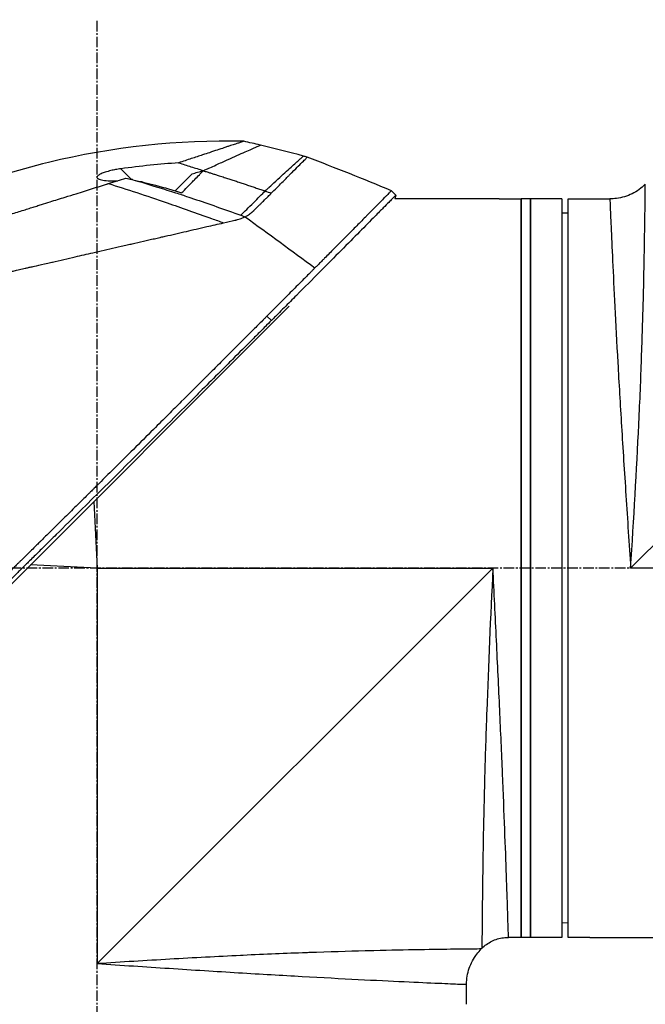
# Model space of a CAD drawing. Header units: millimetres. Extents: x 0 to 4378, y 0 to 2376.
# Tile 5 of 256: x 223 to 323, y 702 to 859. Entities that reach past the tile are written whole.
import ezdxf

# ---------------------------------------------------------------- set-up
doc = ezdxf.new("R2010")
doc.units = ezdxf.units.MM
doc.header["$LTSCALE"] = 0.2
doc.linetypes.add('CENTER2', pattern=[1.125, 0.75, -0.125, 0.125, -0.125])
doc.layers.add('02_Center Line', color=1, linetype='CENTER2')

# ---------------------------------------------------------------- blocks, each defined once
blk = doc.blocks.new('A$C51789057')
for p, q in [((-5.49, 231.31), (-3.78, 233.01)), ((-148.4, 232.4), (-85.2, 169.2)), ((-12.46, 229.49), (-15.18, 232.21)), ((-78.7, 228.2), (-81.89, 228.2)), ((-75.2, 228.2), (-78.2, 228.2)), ((-75.2, 110.2), (-75.2, 228.2)), ((-74.2, 228.2), (-74.2, 110.2)), ((-74.2, 228.2), (-69.2, 228.2)), ((-69.2, 110.2), (-69.2, 228.2)), ((-69.2, 228.2), (-67.7, 228.2)), ((-69.2, 228.2), (-69.2, 110.2)), ((-67.7, 228.2), (-67.7, 110.2)), ((-64.7, 228.2), (-67.7, 228.2)), ((-67.7, 110.2), (-67.7, 228.2)), ((-64.2, 228.2), (-47.53, 228.2)), ((-47.69, 228.8), (-46.98, 229.51)), ((-47.69, 228.8), (-47.53, 228.2)), ((-12.23, 229.27), (-12.23, 229.27)), ((-75.2, 225.9), (-74.2, 225.91)), ((-30.66, 211.04), (32.79, 147.6)), ((-27.81, 208.76), (-27.1, 209.47)), ((0.54, 179.85), (0, 169.2)), ((-148.4, 169.2), (-85.2, 169.2)), ((0, 169.2), (-63.2, 169.2)), ((0, 106), (-63.2, 169.2)), ((0, 169.2), (10.65, 169.74)), ((0, 169.2), (0, 106)), ((-75.2, 112.5), (-74.2, 112.49)), ((-78.7, 110.2), (-101.2, 110.2)), ((-78.2, 110.2), (-75.2, 110.2)), ((-74.2, 110.2), (-69.2, 110.2)), ((-69.2, 110.2), (-67.7, 110.2)), ((-67.7, 110.2), (-65.69, 110.2)), ((-61.44, 108.44), (-61.34, 108.34)), ((-59, 99.5), (-59, 102.69))]:
    blk.add_line(p, q)
blk.add_arc((90.27, -111.26), 360.28, 108.9638, 109.1311)
blk.add_ellipse((5.21, 177.52), major_axis=(-154.08, -51.34), ratio=0.336418, start_param=4.783304, end_param=4.787811)
for points, knots in [([(-23.39, 237.41), (-12.94, 237.63), (-2.37, 236.49), (12.95, 232.78), (18.05, 231.18), (23, 229.27)], [0, 0, 0, 0, 3.135776, 3.135776, 4.729873, 4.729873, 4.729873, 4.729873]), ([(-16.92, 232.7), (-16.97, 232.72), (-17.01, 232.74), (-17.06, 232.76), (-17.1, 232.78), (-17.15, 232.8), (-17.19, 232.82), (-17.28, 232.86), (-17.37, 232.9), (-17.46, 232.94), (-17.63, 233.02), (-17.8, 233.1), (-17.97, 233.17), (-18.32, 233.33), (-18.65, 233.47), (-18.97, 233.62), (-19.61, 233.91), (-20.21, 234.18), (-20.77, 234.43), (-21.33, 234.68), (-21.85, 234.91), (-22.32, 235.12), (-22.8, 235.34), (-23.23, 235.53), (-23.62, 235.71), (-24.01, 235.88), (-24.35, 236.03), (-24.65, 236.17), (-24.95, 236.3), (-25.2, 236.41), (-25.41, 236.51), (-25.51, 236.55), (-25.6, 236.59), (-25.68, 236.63), (-25.76, 236.66), (-25.83, 236.69), (-25.89, 236.72), (-25.94, 236.74), (-25.99, 236.76), (-26.02, 236.78), (-26.03, 236.78), (-26.04, 236.79), (-26.05, 236.79), (-26.06, 236.79), (-26.06, 236.8), (-26.06, 236.8), (-26.06, 236.8), (-26.06, 236.8), (-26.06, 236.8)], [0, 0, 0, 0, 0.003914, 0.003914, 0.003914, 0.0078279, 0.0078279, 0.0078279, 0.0156558, 0.0156558, 0.0156558, 0.0313116, 0.0313116, 0.0313116, 0.0626233, 0.0626233, 0.0626233, 0.1252466, 0.1252466, 0.1252466, 0.1878699, 0.1878699, 0.1878699, 0.2504932, 0.2504932, 0.2504932, 0.3131165, 0.3131165, 0.3131165, 0.3757398, 0.3757398, 0.3757398, 0.4070514, 0.4070514, 0.4070514, 0.4383631, 0.4383631, 0.4383631, 0.4696747, 0.4696747, 0.4696747, 0.4853679, 0.4853679, 0.4853679, 0.5009864, 0.5009864, 0.5009864, 0.5015367, 0.5015367, 0.5015367, 0.5015367]), ([(-23.39, 237.41), (-23.39, 237.41), (-23.39, 237.41), (-23.39, 237.41), (-23.38, 237.41), (-23.36, 237.4), (-23.34, 237.39), (-23.28, 237.37), (-23.22, 237.35), (-23.06, 237.3), (-22.96, 237.27), (-22.76, 237.2), (-22.66, 237.17), (-22.4, 237.08), (-22.24, 237.03), (-21.82, 236.89), (-21.56, 236.8), (-21.12, 236.66), (-20.96, 236.6), (-20.62, 236.49), (-20.43, 236.43), (-19.9, 236.25), (-19.54, 236.13), (-18.77, 235.88), (-18.35, 235.74), (-17.56, 235.47), (-17.2, 235.36), (-16.25, 235.04), (-15.65, 234.84), (-14.37, 234.42), (-13.69, 234.19), (-12.99, 233.96)], [2.994008, 2.994008, 2.994008, 2.994008, 2.998917, 2.998917, 3.102407, 3.102407, 3.193729, 3.193729, 3.404829, 3.404829, 3.606578, 3.606578, 3.771982, 3.771982, 3.995205, 3.995205, 4.278205, 4.278205, 4.423595, 4.423595, 4.583388, 4.583388, 4.852579, 4.852579, 5.133194, 5.133194, 5.349319, 5.349319, 5.678864, 5.678864, 6.012538, 6.012538, 6.012538, 6.012538]), ([(-27.8, 229.12), (-27.83, 229.15), (-27.86, 229.18), (-27.89, 229.2), (-27.92, 229.24), (-27.96, 229.28), (-28, 229.32), (-28.61, 229.92), (-29.17, 230.48), (-29.68, 231), (-29.9, 231.21), (-30.1, 231.42), (-30.3, 231.62), (-30.43, 231.75), (-30.56, 231.87), (-30.67, 231.99), (-30.82, 232.13), (-30.95, 232.26), (-31.07, 232.38), (-31.59, 232.91), (-31.91, 233.23), (-32.1, 233.42), (-32.12, 233.44), (-32.13, 233.45), (-32.15, 233.47), (-32.41, 233.73), (-32.68, 234.01), (-32.92, 234.24), (-33.02, 234.34), (-33.11, 234.43), (-33.19, 234.51), (-33.19, 234.51), (-33.19, 234.51), (-33.19, 234.51), (-33.28, 234.6), (-33.34, 234.66), (-33.39, 234.71), (-33.49, 234.81), (-33.52, 234.84), (-33.53, 234.85), (-33.54, 234.86), (-33.54, 234.86), (-33.54, 234.86), (-33.54, 234.86), (-33.54, 234.86), (-33.54, 234.86)], [0.0000006, 0.0000006, 0.0000006, 0.0000006, 0.00361, 0.00361, 0.00361, 0.0087215, 0.0087215, 0.0087215, 0.0904855, 0.0904855, 0.0904855, 0.125, 0.125, 0.125, 0.141082, 0.141082, 0.141082, 0.1611327, 0.1611327, 0.1611327, 0.25, 0.25, 0.25, 0.2548926, 0.2548926, 0.2548926, 0.3406883, 0.3406883, 0.3406883, 0.375, 0.375, 0.375, 0.3758789, 0.3758789, 0.3758789, 0.4034738, 0.4034738, 0.4034738, 0.4619423, 0.4619423, 0.4619423, 0.4973146, 0.4973146, 0.4973146, 0.4973238, 0.4973238, 0.4973238, 0.4973238]), ([(-26.81, 229.46), (-26.84, 229.49), (-26.87, 229.52), (-26.9, 229.55), (-26.93, 229.58), (-26.96, 229.61), (-26.99, 229.63), (-27.05, 229.69), (-27.11, 229.75), (-27.17, 229.8), (-27.29, 229.91), (-27.41, 230.02), (-27.53, 230.13), (-27.76, 230.34), (-27.99, 230.55), (-28.21, 230.75), (-28.65, 231.16), (-29.06, 231.53), (-29.44, 231.88), (-29.82, 232.23), (-30.17, 232.55), (-30.49, 232.84), (-30.81, 233.13), (-31.1, 233.4), (-31.36, 233.63), (-31.61, 233.86), (-31.84, 234.07), (-32.03, 234.24), (-32.23, 234.42), (-32.39, 234.57), (-32.52, 234.68), (-32.59, 234.74), (-32.64, 234.79), (-32.69, 234.84), (-32.74, 234.88), (-32.78, 234.92), (-32.82, 234.95), (-32.85, 234.98), (-32.87, 235), (-32.89, 235.01), (-32.9, 235.02), (-32.91, 235.03), (-32.91, 235.03), (-32.91, 235.04), (-32.92, 235.04), (-32.92, 235.04), (-32.92, 235.04), (-32.92, 235.04), (-32.92, 235.04)], [0, 0, 0, 0, 0.0039109, 0.0039109, 0.0039109, 0.0078218, 0.0078218, 0.0078218, 0.0156437, 0.0156437, 0.0156437, 0.0312874, 0.0312874, 0.0312874, 0.0625747, 0.0625747, 0.0625747, 0.1251494, 0.1251494, 0.1251494, 0.1877242, 0.1877242, 0.1877242, 0.2502989, 0.2502989, 0.2502989, 0.3128736, 0.3128736, 0.3128736, 0.3754483, 0.3754483, 0.3754483, 0.4067357, 0.4067357, 0.4067357, 0.4380231, 0.4380231, 0.4380231, 0.4693104, 0.4693104, 0.4693104, 0.4849915, 0.4849915, 0.4849915, 0.5005978, 0.5005978, 0.5005978, 0.5008687, 0.5008687, 0.5008687, 0.5008687]), ([(-12.99, 233.96), (-13.65, 233.76), (-14.31, 233.55), (-15.62, 233.14), (-16.28, 232.93), (-16.94, 232.72)], [-0.4140683, -0.4140683, -0.4140683, -0.4140683, -0.2070418, -0.2070418, -0.000001, -0.000001, -0.000001, -0.000001]), ([(-12.99, 233.96), (-11.48, 233.85), (-9.97, 233.73), (-6.9, 233.41), (-5.34, 233.23), (-3.78, 233.01)], [0.000001, 0.000001, 0.000001, 0.000001, 0.4541066, 0.4541066, 0.9270468, 0.9270468, 0.9270468, 0.9270468]), ([(-3.78, 233.01), (-3.5, 232.97), (-3.22, 232.93), (-2.68, 232.83), (-2.43, 232.78), (-1.87, 232.65), (-1.56, 232.56), (-1.04, 232.4), (-0.81, 232.31), (-0.42, 232.14), (-0.26, 232.04), (0, 231.84), (0.06, 231.74), (0.04, 231.55), (-0.04, 231.46), (-0.34, 231.31), (-0.59, 231.24), (-1.22, 231.14), (-1.61, 231.11), (-2.42, 231.09), (-2.83, 231.09), (-3.26, 231.11)], [-1.14528, -1.14528, -1.14528, -1.14528, -1.059047, -1.059047, -0.979891, -0.979891, -0.875786, -0.875786, -0.784614, -0.784614, -0.687046, -0.687046, -0.571812, -0.571812, -0.456499, -0.456499, -0.315176, -0.315176, -0.162073, -0.162073, -0.025672, -0.025672, -0.025672, -0.025672]), ([(-16.92, 232.7), (-17.14, 232.64), (-17.35, 232.57), (-17.55, 232.51), (-17.67, 232.47), (-17.78, 232.43), (-17.94, 232.38), (-18.1, 232.33), (-18.3, 232.27), (-18.48, 232.21), (-18.57, 232.18), (-18.66, 232.16), (-18.75, 232.13), (-18.84, 232.1), (-18.93, 232.07), (-19.02, 232.04), (-19.11, 232.01), (-19.2, 231.99), (-19.29, 231.96), (-19.42, 231.92), (-19.55, 231.87), (-19.69, 231.83), (-19.82, 231.79), (-19.95, 231.74), (-20.09, 231.7), (-20.22, 231.66), (-20.36, 231.61), (-20.49, 231.57), (-20.6, 231.54), (-20.71, 231.5), (-20.82, 231.46), (-20.93, 231.43), (-21.05, 231.39), (-21.16, 231.35), (-21.27, 231.32), (-21.38, 231.28), (-21.49, 231.25), (-21.61, 231.21), (-21.73, 231.17), (-21.86, 231.13), (-21.98, 231.09), (-22.1, 231.05), (-22.22, 231.01), (-22.34, 230.97), (-22.47, 230.93), (-22.59, 230.89), (-22.7, 230.85), (-22.82, 230.81), (-22.94, 230.77), (-23.05, 230.73), (-23.17, 230.69), (-23.29, 230.66), (-23.4, 230.62), (-23.52, 230.58), (-23.63, 230.54), (-23.75, 230.5), (-23.87, 230.46), (-23.99, 230.42), (-24.11, 230.38), (-24.23, 230.34), (-24.35, 230.3), (-24.46, 230.26), (-24.58, 230.22), (-24.7, 230.18), (-24.82, 230.14), (-24.94, 230.1), (-25.05, 230.06), (-25.17, 230.02), (-25.29, 229.98), (-25.4, 229.94), (-25.52, 229.9), (-25.64, 229.87), (-25.75, 229.83), (-25.87, 229.79), (-25.99, 229.75), (-26.11, 229.71), (-26.22, 229.67), (-26.34, 229.63), (-26.46, 229.59), (-26.58, 229.54), (-26.69, 229.5), (-26.81, 229.46)], [0, 0, 0, 0, 0.0897132, 0.0897132, 0.0897132, 0.1414804, 0.1414804, 0.1414804, 0.1932476, 0.1932476, 0.1932476, 0.2191312, 0.2191312, 0.2191312, 0.2450148, 0.2450148, 0.2450148, 0.2708984, 0.2708984, 0.2708984, 0.3096449, 0.3096449, 0.3096449, 0.3483914, 0.3483914, 0.3483914, 0.3871379, 0.3871379, 0.3871379, 0.4193782, 0.4193782, 0.4193782, 0.4516185, 0.4516185, 0.4516185, 0.4838587, 0.4838587, 0.4838587, 0.5192811, 0.5192811, 0.5192811, 0.5547035, 0.5547035, 0.5547035, 0.5901259, 0.5901259, 0.5901259, 0.6238896, 0.6238896, 0.6238896, 0.6576534, 0.6576534, 0.6576534, 0.6914171, 0.6914171, 0.6914171, 0.7259458, 0.7259458, 0.7259458, 0.7604744, 0.7604744, 0.7604744, 0.795003, 0.795003, 0.795003, 0.8290876, 0.8290876, 0.8290876, 0.8631723, 0.8631723, 0.8631723, 0.8972569, 0.8972569, 0.8972569, 0.9315046, 0.9315046, 0.9315046, 0.9657523, 0.9657523, 0.9657523, 1, 1, 1, 1]), ([(-16.94, 232.72), (-16.94, 232.72), (-16.93, 232.71), (-16.93, 232.71), (-16.93, 232.71), (-16.92, 232.7)], [-0.004802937, -0.004802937, -0.004802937, -0.004802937, -0.002367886, -0.002367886, 0, 0, 0, 0]), ([(-15.18, 232.21), (-15.46, 232.29), (-15.75, 232.38), (-16.19, 232.5), (-16.34, 232.55), (-16.57, 232.61), (-16.65, 232.63), (-16.79, 232.68), (-16.92, 232.71), (-16.94, 232.72)], [-0.03661254, -0.03661254, -0.03661254, -0.03661254, -0.01870238, -0.01870238, -0.00917405, -0.00917405, -0.00454332, -0.00454332, -0.000001, -0.000001, -0.000001, -0.000001]), ([(-13.49, 229.17), (-13.57, 229.25), (-13.8, 229.49), (-14.23, 229.93), (-14.3, 230.01), (-14.5, 230.21), (-14.62, 230.33), (-14.94, 230.66), (-15.14, 230.87), (-15.42, 231.15), (-15.5, 231.23), (-15.82, 231.56), (-16.07, 231.82), (-16.42, 232.18), (-16.53, 232.29), (-16.69, 232.45), (-16.74, 232.51), (-16.81, 232.58), (-16.83, 232.61), (-16.88, 232.66), (-16.9, 232.68), (-16.92, 232.7)], [0.000001, 0.000001, 0.000001, 0.000001, 0.0517933, 0.0517933, 0.0631602, 0.0631602, 0.080667, 0.080667, 0.1119431, 0.1119431, 0.1236223, 0.1236223, 0.1626158, 0.1626158, 0.1804481, 0.1804481, 0.1887485, 0.1887485, 0.1927271, 0.1927271, 0.1965807, 0.1965807, 0.1965807, 0.1965807]), ([(-5.68, 231.27), (-5.64, 231.27), (-5.61, 231.28), (-5.55, 231.29), (-5.52, 231.3), (-5.49, 231.31)], [-0.0189743, -0.0189743, -0.0189743, -0.0189743, -0.00948198, -0.00948198, -0.000001, -0.000001, -0.000001, -0.000001]), ([(-4.58, 231.52), (-4.73, 231.48), (-4.89, 231.44), (-5.19, 231.37), (-5.34, 231.34), (-5.49, 231.31)], [-0.09380006, -0.09380006, -0.09380006, -0.09380006, -0.04608774, -0.04608774, -0.000001, -0.000001, -0.000001, -0.000001]), ([(-1.78, 230.65), (-2.26, 230.79), (-2.73, 230.94), (-3.66, 231.23), (-4.12, 231.38), (-4.58, 231.52)], [0.000026, 0.000026, 0.000026, 0.000026, 0.1679092, 0.1679092, 0.336286, 0.336286, 0.336286, 0.336286]), ([(-85.2, 169.2), (-85.7, 177.03), (-86.16, 184.9), (-86.5, 192.16), (-86.51, 192.25), (-86.51, 192.34), (-86.52, 192.43), (-86.69, 195.98), (-86.83, 199.42), (-86.94, 202.69), (-87.06, 206.06), (-87.16, 209.18), (-87.23, 212.05), (-87.23, 212.14), (-87.24, 212.24), (-87.24, 212.34), (-87.31, 215.1), (-87.36, 217.65), (-87.4, 219.86), (-87.4, 219.93), (-87.4, 220), (-87.4, 220.07), (-87.44, 222.27), (-87.47, 224.15), (-87.49, 225.69), (-87.49, 225.72), (-87.49, 225.75), (-87.49, 225.79), (-87.51, 227.33), (-87.52, 228.53), (-87.53, 229.32), (-87.53, 229.33), (-87.53, 229.33), (-87.53, 229.34), (-87.54, 230.13), (-87.54, 230.54), (-87.54, 230.54), (-87.54, 230.54), (-87.54, 230.54), (-87.54, 230.54)], [0, 0, 0, 0, 0.1234682, 0.1234682, 0.1234682, 0.125, 0.125, 0.125, 0.1854836, 0.1854836, 0.1854836, 0.2478794, 0.2478794, 0.2478794, 0.25, 0.25, 0.25, 0.3106171, 0.3106171, 0.3106171, 0.3125, 0.3125, 0.3125, 0.3737034, 0.3737034, 0.3737034, 0.375, 0.375, 0.375, 0.4369794, 0.4369794, 0.4369794, 0.4375, 0.4375, 0.4375, 0.5, 0.5, 0.5, 0.5002553, 0.5002553, 0.5002553, 0.5002553]), ([(-87.54, 230.54), (-86.93, 229.93), (-86.21, 229.41), (-84.66, 228.65), (-83.81, 228.39), (-82.6, 228.22), (-82.24, 228.2), (-81.89, 228.2)], [0, 0, 0, 0, 0.2592614, 0.2592614, 0.5193326, 0.5193326, 0.6259312, 0.6259312, 0.6259312, 0.6259312]), ([(-5.68, 231.27), (-7.63, 230.7), (-9.35, 230.17), (-10.75, 229.73), (-11.8, 229.41), (-12.65, 229.13), (-13.27, 228.93), (-13.54, 228.84), (-14.23, 228.62), (-15.38, 228.23), (-17.79, 227.41), (-20.31, 226.53), (-22.93, 225.59)], [0, 0, 0, 0, 0.25, 0.25, 0.25, 0.375, 0.375, 0.375, 0.5, 0.5, 0.5, 1, 1, 1, 1]), ([(-1.78, 230.65), (-4.68, 229.75), (-7.81, 228.72), (-11.15, 227.57), (-13.42, 226.79), (-15.79, 225.96), (-18.27, 225.06), (-18.89, 224.84), (-19.53, 224.61), (-20.16, 224.37)], [-1, -1, -1, -1, -0.459072, -0.459072, -0.459072, -0.092566, -0.092566, -0.092566, 0, 0, 0, 0]), ([(-5.68, 231.26), (-6.9, 231), (-8.12, 230.71), (-10.71, 230.01), (-12.08, 229.61), (-13.49, 229.17)], [0.0003261, 0.0003261, 0.0003261, 0.0003261, 0.3756535, 0.3756535, 0.8068881, 0.8068881, 0.8068881, 0.8068881]), ([(54.24, 213.11), (54.24, 213.11), (54.24, 213.11), (54.16, 213.14), (54.12, 213.15), (54.02, 213.18), (53.98, 213.2), (53.73, 213.27), (53.44, 213.36), (52.83, 213.55), (52.55, 213.64), (51.82, 213.87), (51.34, 214.02), (50.07, 214.42), (49.24, 214.68), (47.06, 215.36), (45.63, 215.81), (43.62, 216.44), (43.18, 216.57), (42.52, 216.78), (42.29, 216.85), (41.84, 217), (41.61, 217.07), (41.26, 217.18), (41.14, 217.21), (40.78, 217.33), (40.54, 217.4), (40.06, 217.55), (39.83, 217.63), (39.46, 217.74), (39.34, 217.78), (39.09, 217.86), (38.96, 217.9), (38.71, 217.98), (38.58, 218.02), (38.18, 218.14), (37.92, 218.22), (37.41, 218.38), (37.16, 218.46), (36.66, 218.62), (36.41, 218.69), (35.65, 218.93), (35.13, 219.09), (34.05, 219.43), (33.49, 219.61), (32.42, 219.94), (31.92, 220.1), (31.25, 220.31), (31.11, 220.35), (30.4, 220.58), (29.83, 220.75), (28.97, 221.02), (28.68, 221.11), (28.1, 221.29), (27.81, 221.39), (27.23, 221.57), (26.94, 221.66), (26.5, 221.8), (26.35, 221.84), (26.06, 221.93), (25.92, 221.98), (25.63, 222.07), (25.48, 222.12), (25.06, 222.25), (24.77, 222.34), (22.3, 223.11), (20.07, 223.81), (17.61, 224.58), (17.4, 224.64), (16.99, 224.77), (16.78, 224.84), (16.38, 224.96), (16.19, 225.02), (15.79, 225.15), (15.6, 225.21), (15.22, 225.32), (15.04, 225.38), (14.49, 225.55), (14.13, 225.67), (13.09, 225.99), (12.41, 226.21), (11.46, 226.5), (11.17, 226.59), (10.74, 226.73), (10.6, 226.77), (10.2, 226.9), (9.93, 226.98), (9.42, 227.14), (9.17, 227.22), (8.46, 227.44), (8, 227.59), (6.73, 227.98), (5.92, 228.23), (4.53, 228.67), (3.94, 228.85), (2.48, 229.31), (1.61, 229.59), (0.32, 229.99), (-0.1, 230.12), (-0.74, 230.32), (-0.95, 230.38), (-1.26, 230.48), (-1.36, 230.52), (-1.52, 230.56), (-1.57, 230.58), (-1.65, 230.6), (-1.68, 230.61), (-1.73, 230.63), (-1.75, 230.64), (-1.78, 230.65)], [0.000492, 0.000492, 0.000492, 0.000492, 0.070477, 0.070477, 0.116784, 0.116784, 0.147598, 0.147598, 0.270163, 0.270163, 0.35129, 0.35129, 0.459378, 0.459378, 0.603543, 0.603543, 0.795477, 0.795477, 0.846759, 0.846759, 0.872247, 0.872247, 0.897546, 0.897546, 0.910816, 0.910816, 0.936058, 0.936058, 0.961053, 0.961053, 0.973407, 0.973407, 0.986612, 0.986612, 0.999925, 0.999925, 1.026343, 1.026343, 1.051465, 1.051465, 1.076258, 1.076258, 1.125243, 1.125243, 1.177878, 1.177878, 1.224985, 1.224985, 1.237745, 1.237745, 1.287061, 1.287061, 1.311764, 1.311764, 1.336615, 1.336615, 1.361333, 1.361333, 1.372959, 1.372959, 1.384222, 1.384222, 1.395507, 1.395507, 1.41867, 1.41867, 1.596072, 1.596072, 1.612752, 1.612752, 1.628768, 1.628768, 1.644172, 1.644172, 1.659003, 1.659003, 1.673475, 1.673475, 1.702106, 1.702106, 1.756638, 1.756638, 1.781274, 1.781274, 1.792708, 1.792708, 1.814679, 1.814679, 1.835454, 1.835454, 1.874477, 1.874477, 1.942807, 1.942807, 1.994085, 1.994085, 2.070998, 2.070998, 2.109452, 2.109452, 2.128666, 2.128666, 2.138273, 2.138273, 2.143077, 2.143077, 2.145479, 2.145479, 2.147874, 2.147874, 2.147874, 2.147874]), ([(-81.89, 228.2), (-81.89, 228.2), (-81.9, 227.82), (-81.93, 227.07), (-81.96, 226.32), (-82.01, 225.19), (-82.08, 223.71), (-82.14, 222.23), (-82.22, 220.42), (-82.32, 218.28), (-82.42, 216.14), (-82.54, 213.66), (-82.68, 210.94), (-82.82, 208.22), (-82.97, 205.25), (-83.15, 202.03), (-83.33, 198.8), (-83.53, 195.39), (-83.75, 191.84), (-83.96, 188.3), (-84.2, 184.59), (-84.45, 180.78), (-84.69, 176.97), (-84.95, 173.04), (-85.2, 169.2)], [0.5001297, 0.5001297, 0.5001297, 0.5001297, 0.5624875, 0.5624875, 0.5624875, 0.6249765, 0.6249765, 0.6249765, 0.6874677, 0.6874677, 0.6874677, 0.7499624, 0.7499624, 0.7499624, 0.8124623, 0.8124623, 0.8124623, 0.8749687, 0.8749687, 0.8749687, 0.9375, 0.9375, 0.9375, 1, 1, 1, 1]), ([(-78.2, 228.2), (-78.26, 228.2), (-78.31, 228.2), (-78.37, 228.2), (-78.42, 228.2), (-78.47, 228.2), (-78.51, 228.2), (-78.56, 228.2), (-78.59, 228.2), (-78.62, 228.2), (-78.65, 228.2), (-78.68, 228.2), (-78.69, 228.2), (-78.7, 228.2), (-78.7, 228.2), (-78.7, 228.2), (-78.7, 228.2), (-78.7, 228.2), (-78.7, 228.2)], [0, 0, 0, 0, 0.1074676, 0.1074676, 0.1074676, 0.2149351, 0.2149351, 0.2149351, 0.3224051, 0.3224051, 0.3224051, 0.4298767, 0.4298767, 0.4298767, 0.5, 0.5, 0.5, 0.5001155, 0.5001155, 0.5001155, 0.5001155]), ([(-64.2, 228.2), (-64.2, 228.2), (-64.21, 228.2), (-64.23, 228.2), (-64.25, 228.2), (-64.27, 228.2), (-64.31, 228.2), (-64.34, 228.2), (-64.39, 228.2), (-64.43, 228.2), (-64.48, 228.2), (-64.54, 228.2), (-64.59, 228.2), (-64.63, 228.2), (-64.66, 228.2), (-64.7, 228.2)], [0.5001155, 0.5001155, 0.5001155, 0.5001155, 0.6074676, 0.6074676, 0.6074676, 0.7149351, 0.7149351, 0.7149351, 0.8224051, 0.8224051, 0.8224051, 0.9298767, 0.9298767, 0.9298767, 1, 1, 1, 1]), ([(-47.69, 228.8), (-47.69, 228.8), (-47.63, 228.74), (-47.42, 228.53), (-47.26, 228.36), (-46.9, 228), (-46.74, 227.83), (-46.3, 227.39), (-46.01, 227.1), (-45.5, 226.58), (-45.3, 226.38), (-44.85, 225.92), (-44.6, 225.67), (-43.61, 224.67), (-42.8, 223.84), (-40.09, 221.1), (-37.94, 218.94), (-34.37, 215.35), (-33.12, 214.09), (-31.18, 212.14), (-30.52, 211.48), (-29.51, 210.47), (-29.18, 210.14), (-28.67, 209.62), (-28.5, 209.45), (-28.04, 209), (-27.83, 208.79), (-27.81, 208.76)], [0, 0, 0, 0, 0.449356, 0.449356, 0.898467, 0.898467, 1.197468, 1.197468, 1.595858, 1.595858, 1.82337, 1.82337, 2.083118, 2.083118, 2.775822, 2.775822, 4.159486, 4.159486, 4.850949, 4.850949, 5.197063, 5.197063, 5.370242, 5.370242, 5.456832, 5.456832, 5.599134, 5.599134, 5.599134, 5.599134]), ([(-46.98, 229.51), (-46.98, 229.51), (-46.98, 229.51), (-46.98, 229.51), (-46.93, 229.46), (-46.81, 229.34), (-46.78, 229.31), (-46.7, 229.22), (-46.62, 229.14), (-46.46, 228.97), (-46.36, 228.88), (-46.15, 228.66), (-46.04, 228.55), (-45.68, 228.19), (-45.42, 227.92), (-44.86, 227.36), (-44.58, 227.07), (-43.99, 226.48), (-43.71, 226.19), (-43.33, 225.81), (-43.26, 225.74), (-43.08, 225.55), (-42.96, 225.43), (-42.58, 225.04), (-42.31, 224.77), (-41.53, 223.98), (-41, 223.45), (-39.62, 222.05), (-38.72, 221.15), (-37.3, 219.72), (-36.81, 219.23), (-36.19, 218.6), (-36.06, 218.47), (-35.75, 218.15), (-35.56, 217.96), (-35.27, 217.67), (-35.17, 217.57), (-35.03, 217.43), (-34.98, 217.38), (-34.85, 217.25), (-34.8, 217.2), (-34.78, 217.18)], [-0.8441102, -0.8441102, -0.8441102, -0.8441102, -0.843958, -0.843958, -0.7585248, -0.7585248, -0.7370027, -0.7370027, -0.6943038, -0.6943038, -0.6506717, -0.6506717, -0.610004, -0.610004, -0.533695, -0.533695, -0.4669865, -0.4669865, -0.4087151, -0.4087151, -0.3960011, -0.3960011, -0.3745212, -0.3745212, -0.3281531, -0.3281531, -0.2469126, -0.2469126, -0.1250047, -0.1250047, -0.0640569, -0.0640569, -0.0488199, -0.0488199, -0.0259823, -0.0259823, -0.014544, -0.014544, -0.0088247, -0.0088247, -0.000001, -0.000001, -0.000001, -0.000001]), ([(-23.62, 225.34), (-23.62, 225.34), (-23.63, 225.34), (-23.63, 225.34), (-23.69, 225.37), (-23.75, 225.4), (-23.81, 225.44), (-23.87, 225.47), (-23.93, 225.5), (-23.99, 225.54), (-24, 225.55), (-24.01, 225.55), (-24.02, 225.56), (-24.12, 225.62), (-24.23, 225.69), (-24.33, 225.77), (-24.34, 225.78), (-24.36, 225.79), (-24.38, 225.8), (-24.42, 225.83), (-24.45, 225.86), (-24.49, 225.88), (-24.54, 225.93), (-24.59, 225.97), (-24.64, 226.01), (-24.67, 226.03), (-24.69, 226.05), (-24.71, 226.07), (-24.72, 226.07), (-24.75, 226.1), (-24.79, 226.13), (-24.81, 226.15), (-24.83, 226.17), (-24.86, 226.2), (-24.87, 226.2), (-24.87, 226.2), (-24.87, 226.2), (-24.89, 226.22), (-24.91, 226.24), (-24.93, 226.26), (-24.96, 226.29), (-24.99, 226.32), (-25.02, 226.34), (-25.04, 226.36), (-25.05, 226.37), (-25.07, 226.38), (-25.2, 226.51), (-25.38, 226.69), (-25.6, 226.92), (-25.74, 227.06), (-25.88, 227.2), (-26, 227.32), (-26.06, 227.38), (-26.12, 227.43), (-26.17, 227.49), (-26.24, 227.55), (-26.36, 227.67), (-26.53, 227.84), (-26.55, 227.86), (-26.58, 227.88), (-26.6, 227.91), (-26.78, 228.08), (-26.92, 228.22), (-27.02, 228.32), (-27.03, 228.33), (-27.04, 228.33), (-27.05, 228.34), (-27.23, 228.52), (-27.39, 228.69), (-27.54, 228.84), (-27.62, 228.93), (-27.7, 229.01), (-27.77, 229.09), (-27.78, 229.1), (-27.79, 229.11), (-27.8, 229.12)], [0, 0, 0, 0, 0.0021802, 0.0021802, 0.0021802, 0.0349898, 0.0349898, 0.0349898, 0.0665186, 0.0665186, 0.0665186, 0.0714286, 0.0714286, 0.0714286, 0.1321946, 0.1321946, 0.1321946, 0.1428571, 0.1428571, 0.1428571, 0.1638774, 0.1638774, 0.1638774, 0.197224, 0.197224, 0.197224, 0.2142857, 0.2142857, 0.2142857, 0.2376364, 0.2376364, 0.2376364, 0.2489714, 0.2489714, 0.2489714, 0.25, 0.25, 0.25, 0.2648779, 0.2648779, 0.2648779, 0.2857143, 0.2857143, 0.2857143, 0.3001586, 0.3001586, 0.3001586, 0.4285714, 0.4285714, 0.4285714, 0.525964, 0.525964, 0.525964, 0.5714286, 0.5714286, 0.5714286, 0.6658539, 0.6658539, 0.6658539, 0.6785714, 0.6785714, 0.6785714, 0.7857143, 0.7857143, 0.7857143, 0.7919818, 0.7919818, 0.7919818, 0.9202925, 0.9202925, 0.9202925, 0.9895013, 0.9895013, 0.9895013, 1, 1, 1, 1]), ([(-22.93, 225.59), (-23.2, 225.86), (-23.53, 226.18), (-23.87, 226.52), (-24.21, 226.87), (-24.58, 227.23), (-24.93, 227.59), (-25.29, 227.95), (-25.65, 228.3), (-25.97, 228.62), (-26.29, 228.94), (-26.58, 229.23), (-26.81, 229.46)], [0, 0, 0, 0, 0.249993, 0.249993, 0.249993, 0.499995, 0.499995, 0.499995, 0.749998, 0.749998, 0.749998, 1, 1, 1, 1]), ([(-20.16, 224.37), (-20.78, 224.51), (-21.38, 224.65), (-21.98, 224.79), (-22.09, 224.81), (-22.16, 224.83), (-22.2, 224.84), (-22.28, 224.86), (-22.35, 224.88), (-22.42, 224.9), (-22.55, 224.94), (-22.69, 224.98), (-22.84, 225.03), (-23.02, 225.1), (-23.29, 225.2), (-23.62, 225.34)], [-1, -1, -1, -1, -0.5, -0.5, -0.5, -0.4375, -0.4375, -0.4375, -0.375, -0.375, -0.375, -0.25, -0.25, -0.25, 0, 0, 0, 0]), ([(57.79, 206.5), (57.79, 206.5), (57.79, 206.5), (57.79, 206.5), (57.78, 206.5), (57.77, 206.51), (57.77, 206.51), (57.75, 206.51), (57.72, 206.52), (57.68, 206.53), (57.65, 206.54), (57.61, 206.55), (57.55, 206.56), (57.5, 206.58), (57.44, 206.59), (57.36, 206.61), (57.29, 206.63), (57.21, 206.64), (57.12, 206.67), (57.03, 206.69), (56.93, 206.71), (56.82, 206.73), (56.62, 206.78), (56.37, 206.84), (56.07, 206.91), (56.02, 206.92), (55.96, 206.93), (55.9, 206.95), (55.73, 206.99), (55.48, 207.04), (55.11, 207.13), (54.82, 207.19), (54.44, 207.28), (53.95, 207.39), (53.57, 207.48), (53.12, 207.58), (52.59, 207.71), (52.13, 207.81), (51.62, 207.93), (51.03, 208.06), (50.81, 208.11), (50.59, 208.16), (50.35, 208.22), (50, 208.3), (49.65, 208.38), (49.28, 208.46), (48.67, 208.6), (48.03, 208.75), (47.36, 208.9), (47.02, 208.98), (46.68, 209.06), (46.33, 209.14), (45.98, 209.22), (45.63, 209.3), (45.27, 209.38), (44.55, 209.55), (43.8, 209.72), (43.03, 209.9), (42.64, 209.98), (42.25, 210.07), (41.85, 210.17), (41.76, 210.18), (41.68, 210.2), (41.6, 210.22), (41.49, 210.25), (41.17, 210.32), (40.63, 210.44), (40.3, 210.52), (39.89, 210.61), (39.39, 210.73), (39.01, 210.82), (38.58, 210.91), (38.11, 211.02), (37.9, 211.07), (37.68, 211.12), (37.46, 211.17), (37.24, 211.22), (37.03, 211.27), (36.8, 211.32), (36.62, 211.36), (36.43, 211.41), (36.25, 211.45), (35.98, 211.51), (35.72, 211.57), (35.46, 211.63), (35.23, 211.68), (35.01, 211.73), (34.78, 211.78), (34.55, 211.84), (34.32, 211.89), (34.09, 211.94), (33.86, 212), (33.61, 212.05), (33.38, 212.11), (33.16, 212.16), (32.95, 212.2), (32.7, 212.26), (32.45, 212.32), (32.15, 212.39), (31.86, 212.45), (31.58, 212.52), (31.3, 212.58), (31.02, 212.65), (30.81, 212.69), (30.6, 212.74), (30.4, 212.79), (30.32, 212.81), (30.24, 212.82), (30.16, 212.84), (29.88, 212.91), (29.59, 212.97), (29.3, 213.04), (29.16, 213.07), (29.01, 213.11), (28.87, 213.14), (28.72, 213.17), (28.58, 213.21), (28.43, 213.24), (28.14, 213.31), (27.85, 213.37), (27.56, 213.44), (26.97, 213.57), (26.38, 213.71), (25.79, 213.84), (25.49, 213.91), (25.19, 213.98), (24.9, 214.05), (24.6, 214.12), (24.3, 214.19), (24, 214.26), (23.85, 214.29), (23.7, 214.32), (23.55, 214.36), (23.39, 214.39), (23.24, 214.43), (23.09, 214.46), (22.8, 214.53), (22.5, 214.6), (22.21, 214.67), (22.2, 214.67), (22.19, 214.67), (22.18, 214.67), (21.88, 214.74), (21.57, 214.81), (21.27, 214.88), (20.96, 214.95), (20.66, 215.02), (20.35, 215.09), (20.2, 215.13), (20.04, 215.16), (19.89, 215.2), (19.74, 215.23), (19.58, 215.27), (19.43, 215.3), (19.12, 215.37), (18.81, 215.44), (18.5, 215.51), (18.32, 215.56), (18.14, 215.6), (17.95, 215.64), (17.95, 215.64), (17.95, 215.64), (17.94, 215.64), (17.88, 215.66), (17.76, 215.68), (17.57, 215.73), (17.43, 215.76), (17.25, 215.8), (17.03, 215.85), (16.91, 215.88), (16.78, 215.91), (16.64, 215.94), (16.49, 215.97), (16.34, 216.01), (16.17, 216.05), (16.06, 216.07), (15.93, 216.1), (15.81, 216.13), (15.77, 216.14), (15.74, 216.15), (15.7, 216.15), (15.35, 216.24), (15.03, 216.31), (14.77, 216.37), (14.11, 216.52), (13.74, 216.6), (13.65, 216.63), (13.4, 216.68), (13.14, 216.74), (12.89, 216.8), (12.58, 216.87), (12.26, 216.94), (11.95, 217.02), (11.81, 217.05), (11.67, 217.08), (11.53, 217.11), (11.36, 217.15), (11.18, 217.19), (11.01, 217.23), (10.81, 217.28), (10.61, 217.32), (10.41, 217.37), (10.05, 217.45), (9, 217.69), (7.25, 218.09), (7.22, 218.1), (7.19, 218.1), (7.16, 218.11), (5.94, 218.39), (4.73, 218.67), (3.52, 218.95), (2.58, 219.16), (1.64, 219.38), (0.7, 219.59), (0.41, 219.66), (0.12, 219.73), (-0.18, 219.79), (-1.4, 220.07), (-2.61, 220.35), (-3.81, 220.63), (-4.14, 220.7), (-4.47, 220.78), (-4.8, 220.85), (-5.05, 220.91), (-5.32, 220.97), (-5.6, 221.04), (-6.15, 221.16), (-6.74, 221.3), (-7.38, 221.44), (-7.66, 221.51), (-7.95, 221.58), (-8.25, 221.64), (-8.54, 221.71), (-8.83, 221.78), (-9.13, 221.84), (-9.41, 221.91), (-9.7, 221.98), (-9.99, 222.04), (-10.04, 222.05), (-10.08, 222.06), (-10.13, 222.07), (-10.36, 222.13), (-10.6, 222.18), (-10.85, 222.24), (-11.38, 222.36), (-11.95, 222.49), (-12.56, 222.63), (-13.09, 222.75), (-13.65, 222.88), (-14.24, 223.01), (-15.25, 223.25), (-16.35, 223.5), (-17.52, 223.77), (-18.37, 223.96), (-19.25, 224.16), (-20.16, 224.37)], [0.0008979, 0.0008979, 0.0008979, 0.0008979, 0.0108915, 0.0108915, 0.0108915, 0.020974, 0.020974, 0.020974, 0.0391503, 0.0391503, 0.0391503, 0.0554178, 0.0554178, 0.0554178, 0.0702751, 0.0702751, 0.0702751, 0.0840358, 0.0840358, 0.0840358, 0.0969119, 0.0969119, 0.0969119, 0.1205769, 0.1205769, 0.1205769, 0.125, 0.125, 0.125, 0.1638961, 0.1638961, 0.1638961, 0.1958374, 0.1958374, 0.1958374, 0.2208888, 0.2208888, 0.2208888, 0.2422005, 0.2422005, 0.2422005, 0.25, 0.25, 0.25, 0.2678209, 0.2678209, 0.2678209, 0.2975362, 0.2975362, 0.2975362, 0.3125, 0.3125, 0.3125, 0.3272656, 0.3272656, 0.3272656, 0.3570095, 0.3570095, 0.3570095, 0.3718814, 0.3718814, 0.3718814, 0.375, 0.375, 0.375, 0.3991671, 0.3991671, 0.3991671, 0.4139157, 0.4139157, 0.4139157, 0.4249028, 0.4249028, 0.4249028, 0.429655, 0.429655, 0.429655, 0.4340613, 0.4340613, 0.4340613, 0.4375, 0.4375, 0.4375, 0.4468814, 0.4468814, 0.4468814, 0.4548932, 0.4548932, 0.4548932, 0.4629051, 0.4629051, 0.4629051, 0.4712008, 0.4712008, 0.4712008, 0.4789288, 0.4789288, 0.4789288, 0.4866568, 0.4866568, 0.4866568, 0.4943848, 0.4943848, 0.4943848, 0.5, 0.5, 0.5, 0.502414, 0.502414, 0.502414, 0.5112437, 0.5112437, 0.5112437, 0.5156585, 0.5156585, 0.5156585, 0.5200734, 0.5200734, 0.5200734, 0.528903, 0.528903, 0.528903, 0.5465624, 0.5465624, 0.5465624, 0.555392, 0.555392, 0.555392, 0.5642217, 0.5642217, 0.5642217, 0.5686366, 0.5686366, 0.5686366, 0.5730514, 0.5730514, 0.5730514, 0.5816327, 0.5816327, 0.5816327, 0.5818813, 0.5818813, 0.5818813, 0.5907202, 0.5907202, 0.5907202, 0.5995591, 0.5995591, 0.5995591, 0.6039786, 0.6039786, 0.6039786, 0.6083981, 0.6083981, 0.6083981, 0.6172371, 0.6172371, 0.6172371, 0.622449, 0.622449, 0.622449, 0.6229413, 0.6229413, 0.6229413, 0.6298917, 0.6298917, 0.6298917, 0.6351416, 0.6351416, 0.6351416, 0.6379546, 0.6379546, 0.6379546, 0.6408496, 0.6408496, 0.6408496, 0.6428571, 0.6428571, 0.6428571, 0.6433986, 0.6433986, 0.6433986, 0.6491487, 0.6491487, 0.6491487, 0.6632653, 0.6632653, 0.6632653, 0.6704637, 0.6704637, 0.6704637, 0.6793393, 0.6793393, 0.6793393, 0.6833065, 0.6833065, 0.6833065, 0.6882149, 0.6882149, 0.6882149, 0.6938776, 0.6938776, 0.6938776, 0.7239727, 0.7239727, 0.7239727, 0.7244898, 0.7244898, 0.7244898, 0.7589042, 0.7589042, 0.7589042, 0.7857143, 0.7857143, 0.7857143, 0.7941949, 0.7941949, 0.7941949, 0.8295621, 0.8295621, 0.8295621, 0.8392857, 0.8392857, 0.8392857, 0.849008, 0.849008, 0.849008, 0.8678821, 0.8678821, 0.8678821, 0.876305, 0.876305, 0.876305, 0.8842189, 0.8842189, 0.8842189, 0.8917062, 0.8917062, 0.8917062, 0.8928571, 0.8928571, 0.8928571, 0.9031342, 0.9031342, 0.9031342, 0.9247967, 0.9247967, 0.9247967, 0.9437386, 0.9437386, 0.9437386, 0.9764071, 0.9764071, 0.9764071, 1, 1, 1, 1]), ([(-34.78, 217.18), (-34.76, 217.16), (-34.7, 217.1), (-34.56, 216.96), (-34.5, 216.9), (-34.34, 216.73), (-34.22, 216.62), (-33.89, 216.28), (-33.66, 216.05), (-32.97, 215.36), (-32.51, 214.89), (-31.72, 214.1), (-31.4, 213.78), (-30.76, 213.14), (-30.44, 212.81), (-29.62, 212), (-29.12, 211.5), (-28.37, 210.74), (-28.12, 210.49), (-27.74, 210.11), (-27.61, 209.98), (-27.42, 209.79), (-27.36, 209.73), (-27.28, 209.65), (-27.11, 209.48), (-27.1, 209.47)], [-1.054271, -1.054271, -1.054271, -1.054271, -1.016011, -1.016011, -0.991173, -0.991173, -0.941498, -0.941498, -0.842144, -0.842144, -0.643564, -0.643564, -0.511372, -0.511372, -0.379025, -0.379025, -0.180334, -0.180334, -0.080976, -0.080976, -0.031296, -0.031296, -0.006457, -0.006457, -0.000001, -0.000001, -0.000001, -0.000001]), ([(-27.1, 209.47), (-27.09, 209.46), (-26.94, 209.31), (-26.86, 209.23), (-26.81, 209.17), (-26.63, 208.99), (-26.51, 208.88), (-26.15, 208.52), (-25.91, 208.28), (-25.18, 207.55), (-24.7, 207.06), (-23.22, 205.59), (-22.23, 204.59), (-20.97, 203.34), (-20.72, 203.09), (-20.15, 202.52), (-19.83, 202.19), (-18.9, 201.27), (-18.29, 200.66), (-17.56, 199.92), (-17.44, 199.8), (-17.2, 199.57), (-17.09, 199.46), (-15.81, 198.18), (-14.62, 197), (-12.74, 195.12), (-12.06, 194.44), (-10.57, 192.96), (-9.78, 192.17), (-6.85, 189.25), (-4.7, 187.11), (-1.8, 184.24), (-1.08, 183.52), (-0.25, 182.69), (-0.14, 182.59), (0.04, 182.4), (0.13, 182.32), (0.3, 182.15), (0.39, 182.06), (0.59, 181.86), (0.7, 181.75), (0.9, 181.55), (0.99, 181.47), (1.19, 181.26), (1.32, 181.14), (1.55, 180.92), (1.65, 180.81), (2.29, 180.18), (2.82, 179.65), (4.05, 178.44), (4.75, 177.75), (6.15, 176.36), (6.86, 175.66), (8.02, 174.52), (8.47, 174.07), (9.03, 173.53), (9.13, 173.42), (9.42, 173.14), (9.61, 172.95), (10.26, 172.31), (10.72, 171.86), (11.42, 171.16), (11.67, 170.92), (12, 170.59), (12.09, 170.51), (12.22, 170.38), (12.26, 170.33), (12.41, 170.19), (12.51, 170.09), (12.76, 169.84), (12.91, 169.69), (13.26, 169.35), (13.45, 169.16), (13.81, 168.8), (13.99, 168.62), (14.23, 168.38), (14.29, 168.32), (14.5, 168.12), (14.66, 167.96), (15.05, 167.57), (15.27, 167.36), (15.66, 166.97), (15.82, 166.81), (16.15, 166.48), (16.32, 166.32), (16.74, 165.9), (17, 165.64), (17.45, 165.19), (17.64, 165.01), (17.97, 164.68), (18.11, 164.54), (18.32, 164.33), (18.39, 164.26), (18.67, 163.99), (18.87, 163.78), (20, 162.67), (20.92, 161.76), (22.82, 159.87), (23.8, 158.9), (25.16, 157.55), (25.54, 157.17), (26.11, 156.61), (26.29, 156.43), (26.91, 155.81), (27.34, 155.38), (28.22, 154.51), (28.66, 154.06), (30.07, 152.66), (31.03, 151.71), (32.76, 149.99), (33.53, 149.22), (35.19, 147.57), (36.08, 146.68), (37.66, 145.11), (38.35, 144.41), (41.7, 141.08), (44.22, 138.55), (47.06, 135.71), (47.56, 135.22), (48.51, 134.26), (48.98, 133.8), (51.18, 131.6), (52.78, 129.99), (54.81, 127.96), (55.4, 127.37), (56.46, 126.3), (56.94, 125.82), (58.22, 124.54), (58.88, 123.88), (59.56, 123.2), (59.73, 123.03), (60, 122.75), (60.08, 122.68), (60.08, 122.68)], [-6.229962, -6.229962, -6.229962, -6.229962, -6.227864, -6.227864, -6.219552, -6.219552, -6.202929, -6.202929, -6.16968, -6.16968, -6.103208, -6.103208, -5.970065, -5.970065, -5.937453, -5.937453, -5.895346, -5.895346, -5.816119, -5.816119, -5.800362, -5.800362, -5.786281, -5.786281, -5.635887, -5.635887, -5.550128, -5.550128, -5.451964, -5.451964, -5.19041, -5.19041, -5.103809, -5.103809, -5.091041, -5.091041, -5.081268, -5.081268, -5.070806, -5.070806, -5.057101, -5.057101, -5.047416, -5.047416, -5.032993, -5.032993, -5.021064, -5.021064, -4.959513, -4.959513, -4.879662, -4.879662, -4.798866, -4.798866, -4.746913, -4.746913, -4.735039, -4.735039, -4.713278, -4.713278, -4.660559, -4.660559, -4.631405, -4.631405, -4.620962, -4.620962, -4.61581, -4.61581, -4.603824, -4.603824, -4.585775, -4.585775, -4.565126, -4.565126, -4.545061, -4.545061, -4.538129, -4.538129, -4.518662, -4.518662, -4.489931, -4.489931, -4.468034, -4.468034, -4.446173, -4.446173, -4.412022, -4.412022, -4.38742, -4.38742, -4.368644, -4.368644, -4.359076, -4.359076, -4.331844, -4.331844, -4.208918, -4.208918, -4.076245, -4.076245, -4.023995, -4.023995, -3.998904, -3.998904, -3.939656, -3.939656, -3.878964, -3.878964, -3.746371, -3.746371, -3.637173, -3.637173, -3.509455, -3.509455, -3.406658, -3.406658, -3.009825, -3.009825, -2.924337, -2.924337, -2.84138, -2.84138, -2.519502, -2.519502, -2.374871, -2.374871, -2.235834, -2.235834, -1.965462, -1.965462, -1.83333, -1.83333, -1.674568, -1.674568, -1.674568, -1.674568]), ([(-27.81, 208.76), (-27.77, 208.73), (-27.47, 208.43), (-26.8, 207.76), (-26.55, 207.5), (-25.79, 206.74), (-25.27, 206.22), (-23.72, 204.67), (-22.66, 203.61), (-21.29, 202.24), (-20.99, 201.94), (-20.33, 201.28), (-19.98, 200.93), (-18.67, 199.62), (-17.72, 198.67), (-16.21, 197.17), (-15.66, 196.61), (-13.62, 194.58), (-12.12, 193.09), (-7.64, 188.62), (-2.04, 183.06), (3.89, 177.19), (5.22, 175.88), (7.21, 173.92), (7.86, 173.27), (8.78, 172.37), (9.04, 172.11), (9.8, 171.36), (10.31, 170.86), (10.97, 170.2), (11.13, 170.05), (11.39, 169.79), (11.5, 169.68), (11.72, 169.47), (11.82, 169.37), (12.03, 169.16), (12.14, 169.05), (12.66, 168.53), (13.08, 168.12), (13.94, 167.27), (14.38, 166.83), (15.65, 165.57), (16.48, 164.75), (18.12, 163.13), (18.93, 162.32), (20.6, 160.67), (21.45, 159.83), (23.18, 158.11), (24.06, 157.23), (25.4, 155.9), (25.85, 155.45), (27.08, 154.23), (27.84, 153.47), (29.45, 151.88), (30.29, 151.04), (31.95, 149.39), (32.76, 148.58), (34.34, 147.01), (35.1, 146.24), (37.32, 144.03), (38.76, 142.6), (42.73, 138.63), (45.18, 136.18), (47.86, 133.5), (48.29, 133.07), (50.3, 131.06), (51.76, 129.6), (55.02, 126.33), (56.61, 124.74), (57.97, 123.37), (58.21, 123.13), (58.74, 122.61), (58.97, 122.37), (59.29, 122.05), (59.37, 121.97), (59.37, 121.97)], [0.000001, 0.000001, 0.000001, 0.000001, 0.0174896, 0.0174896, 0.0280641, 0.0280641, 0.0492044, 0.0492044, 0.0915833, 0.0915833, 0.103829, 0.103829, 0.1177045, 0.1177045, 0.1548929, 0.1548929, 0.1762617, 0.1762617, 0.2332292, 0.2332292, 0.3447473, 0.3447473, 0.3768428, 0.3768428, 0.3928613, 0.3928613, 0.3992061, 0.3992061, 0.4115742, 0.4115742, 0.4153435, 0.4153435, 0.4181398, 0.4181398, 0.4207138, 0.4207138, 0.4231441, 0.4231441, 0.4328041, 0.4328041, 0.443145, 0.443145, 0.4624048, 0.4624048, 0.4815797, 0.4815797, 0.5018181, 0.5018181, 0.5229618, 0.5229618, 0.5340035, 0.5340035, 0.5527188, 0.5527188, 0.5738832, 0.5738832, 0.5945831, 0.5945831, 0.6145009, 0.6145009, 0.6528362, 0.6528362, 0.7241388, 0.7241388, 0.7381113, 0.7381113, 0.7906485, 0.7906485, 0.8696683, 0.8696683, 0.8893857, 0.8893857, 0.91901, 0.91901, 0.9486615, 0.9486615, 0.9486615, 0.9486615]), ([(-65.69, 110.2), (-65.69, 110.2), (-65.67, 110.58), (-65.65, 111.33), (-65.64, 111.71), (-65.62, 112.17), (-65.61, 112.73), (-65.59, 113.3), (-65.57, 113.95), (-65.54, 114.69), (-65.5, 116.17), (-65.44, 117.99), (-65.36, 120.13), (-65.29, 122.26), (-65.2, 124.76), (-65.09, 127.48), (-64.99, 130.2), (-64.87, 133.16), (-64.74, 136.39), (-64.6, 139.61), (-64.45, 143.04), (-64.29, 146.58), (-64.13, 150.13), (-63.95, 153.84), (-63.77, 157.65), (-63.58, 161.46), (-63.39, 165.36), (-63.2, 169.2)], [0.5000036, 0.5000036, 0.5000036, 0.5000036, 0.5624944, 0.5624944, 0.5624944, 0.5937419, 0.5937419, 0.5937419, 0.6249896, 0.6249896, 0.6249896, 0.6874857, 0.6874857, 0.6874857, 0.7499833, 0.7499833, 0.7499833, 0.8124833, 0.8124833, 0.8124833, 0.8749861, 0.8749861, 0.8749861, 0.9375, 0.9375, 0.9375, 1, 1, 1, 1]), ([(-63.2, 169.2), (-62.82, 161.42), (-62.47, 153.58), (-62.21, 146.37), (-62.21, 146.29), (-62.2, 146.22), (-62.2, 146.14), (-62.07, 142.6), (-61.97, 139.16), (-61.88, 135.91), (-61.88, 135.82), (-61.88, 135.73), (-61.87, 135.64), (-61.79, 132.41), (-61.72, 129.41), (-61.67, 126.66), (-61.67, 126.58), (-61.67, 126.5), (-61.67, 126.43), (-61.61, 123.67), (-61.58, 121.14), (-61.55, 118.95), (-61.55, 118.9), (-61.55, 118.84), (-61.54, 118.79), (-61.52, 116.6), (-61.5, 114.74), (-61.48, 113.21), (-61.48, 113.19), (-61.48, 113.16), (-61.48, 113.14), (-61.47, 112.39), (-61.47, 111.71), (-61.46, 111.13), (-61.46, 110.54), (-61.45, 110.04), (-61.45, 109.65), (-61.45, 109.64), (-61.45, 109.64), (-61.45, 109.63), (-61.45, 108.85), (-61.44, 108.45), (-61.44, 108.44), (-61.44, 108.44), (-61.44, 108.44), (-61.44, 108.44)], [0, 0, 0, 0, 0.1237216, 0.1237216, 0.1237216, 0.125, 0.125, 0.125, 0.1858558, 0.1858558, 0.1858558, 0.1875, 0.1875, 0.1875, 0.2483067, 0.2483067, 0.2483067, 0.25, 0.25, 0.25, 0.3110307, 0.3110307, 0.3110307, 0.3125, 0.3125, 0.3125, 0.3740244, 0.3740244, 0.3740244, 0.375, 0.375, 0.375, 0.4055785, 0.4055785, 0.4055785, 0.4371666, 0.4371666, 0.4371666, 0.4375, 0.4375, 0.4375, 0.5, 0.5, 0.5, 0.500405, 0.500405, 0.500405, 0.500405]), ([(-78.7, 110.2), (-78.7, 110.2), (-78.69, 110.2), (-78.67, 110.2), (-78.65, 110.2), (-78.63, 110.2), (-78.59, 110.2), (-78.56, 110.2), (-78.51, 110.2), (-78.47, 110.2), (-78.42, 110.2), (-78.36, 110.2), (-78.31, 110.2), (-78.27, 110.2), (-78.24, 110.2), (-78.2, 110.2)], [0.5001155, 0.5001155, 0.5001155, 0.5001155, 0.6074676, 0.6074676, 0.6074676, 0.7149351, 0.7149351, 0.7149351, 0.8224051, 0.8224051, 0.8224051, 0.9298767, 0.9298767, 0.9298767, 1, 1, 1, 1]), ([(-61.44, 108.44), (-61.9, 108.9), (-62.44, 109.29), (-63.6, 109.87), (-64.24, 110.06), (-65.15, 110.18), (-65.42, 110.2), (-65.69, 110.2)], [0, 0, 0, 0, 0.1944378, 0.1944378, 0.3894915, 0.3894915, 0.4694478, 0.4694478, 0.4694478, 0.4694478]), ([(-61.34, 108.34), (-61.34, 108.34), (-61.34, 108.34), (-61.34, 108.34), (-61.34, 108.34), (-60.94, 108.34), (-60.15, 108.33), (-60.13, 108.33), (-60.12, 108.33), (-60.1, 108.33), (-59.3, 108.32), (-58.12, 108.31), (-56.61, 108.29), (-56.56, 108.29), (-56.5, 108.29), (-56.45, 108.29), (-54.87, 108.27), (-52.9, 108.24), (-50.58, 108.2), (-48.38, 108.16), (-45.91, 108.11), (-43.18, 108.04), (-43.05, 108.04), (-42.92, 108.03), (-42.79, 108.03), (-40.05, 107.96), (-37.01, 107.87), (-33.82, 107.76), (-33.67, 107.75), (-33.53, 107.75), (-33.38, 107.74), (-30.17, 107.62), (-26.8, 107.49), (-23.28, 107.32), (-23.14, 107.31), (-23.01, 107.31), (-22.88, 107.3), (-19.25, 107.13), (-15.42, 106.92), (-11.59, 106.7), (-7.77, 106.48), (-3.89, 106.25), (0, 106)], [0.5002568, 0.5002568, 0.5002568, 0.5002568, 0.5003876, 0.5003876, 0.5003876, 0.5625, 0.5625, 0.5625, 0.5637682, 0.5637682, 0.5637682, 0.625, 0.625, 0.625, 0.6270506, 0.6270506, 0.6270506, 0.6901228, 0.6901228, 0.6901228, 0.75, 0.75, 0.75, 0.7528673, 0.7528673, 0.7528673, 0.8125, 0.8125, 0.8125, 0.8152429, 0.8152429, 0.8152429, 0.875, 0.875, 0.875, 0.877259, 0.877259, 0.877259, 0.9386494, 0.9386494, 0.9386494, 1, 1, 1, 1]), ([(-59, 102.69), (-59, 103.55), (-59.14, 104.43), (-59.7, 106.07), (-60.12, 106.85), (-60.86, 107.82), (-61.09, 108.09), (-61.34, 108.34)], [0, 0, 0, 0, 0.2592614, 0.2592614, 0.5193326, 0.5193326, 0.6259312, 0.6259312, 0.6259312, 0.6259312]), ([(0, 106), (-3.85, 105.75), (-7.69, 105.5), (-11.49, 105.25), (-15.25, 105.01), (-19.01, 104.77), (-22.56, 104.55), (-26.12, 104.34), (-29.51, 104.14), (-32.72, 103.96), (-35.92, 103.78), (-38.96, 103.62), (-41.68, 103.48), (-44.4, 103.34), (-46.85, 103.23), (-49.01, 103.12), (-51.17, 103.02), (-53, 102.94), (-54.48, 102.88), (-55.95, 102.81), (-57.09, 102.77), (-57.85, 102.73), (-58.61, 102.7), (-59, 102.69), (-59, 102.69), (-59, 102.69), (-59, 102.69), (-59, 102.69)], [0, 0, 0, 0, 0.0627169, 0.0627169, 0.0627169, 0.125, 0.125, 0.125, 0.1875, 0.1875, 0.1875, 0.25, 0.25, 0.25, 0.3125314, 0.3125314, 0.3125314, 0.375, 0.375, 0.375, 0.4375116, 0.4375116, 0.4375116, 0.4999994, 0.4999994, 0.4999994, 0.5001285, 0.5001285, 0.5001285, 0.5001285])]:
    blk.add_open_spline(points, degree=3, knots=knots)
for points in [[(-32.92, 235.04), (-30.64, 235.67), (-28.36, 236.25), (-26.06, 236.8)], [(-26.06, 236.8), (-25.17, 237.01), (-24.28, 237.21), (-23.39, 237.41)], [(-46.98, 229.51), (-42.53, 231.36), (-38.05, 233.15), (-33.54, 234.86)], [(-33.54, 234.86), (-33.34, 234.92), (-33.13, 234.98), (-32.92, 235.04)], [(-87.54, 230.54), (-87.54, 230.54), (-87.54, 230.54), (-87.54, 230.54)], [(-28.91, 230.23), (-28.91, 230.23), (-28.91, 230.23), (-28.91, 230.23)], [(-81.89, 228.2), (-81.89, 228.2), (-81.89, 228.2), (-81.89, 228.2)], [(-47.69, 228.8), (-47.69, 228.8), (-47.69, 228.8), (-47.69, 228.8)], [(-23.62, 225.34), (-27.37, 222.63), (-31.09, 219.91), (-34.78, 217.18)], [(-59, 102.69), (-59, 102.69), (-59, 102.69), (-59, 102.69)]]:
    blk.add_open_spline(points, degree=3)
at = {"layer": '02_Center Line', "ltscale": 11.288275}
for p, q in [((0, -6.64), (0, 256.84)), ((-231.69, 169.2), (87.11, 169.2))]:
    blk.add_line(p, q, dxfattribs=at)

msp = doc.modelspace()

# ---------------------------------------------------------------- block references
at = {"xscale": -1}
msp.add_blockref('A$C51789057', (235.724, 602.257), dxfattribs=at)

doc.saveas('drawing.dxf')
